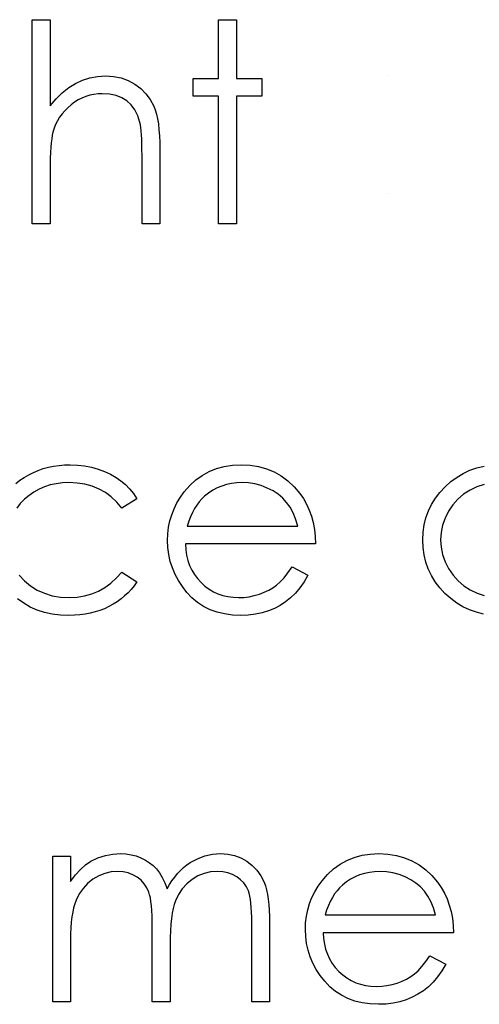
# Model space of a CAD drawing. Header units: inches. Extents: x 370 to 474, y 80 to 168.
# Tile 72 of 170: x 429.544 to 429.862, y 83.996 to 84.677. Entities that reach past the tile are written whole.
import ezdxf

# ---------------------------------------------------------------- set-up
doc = ezdxf.new("R2010")
doc.units = ezdxf.units.IN
doc.header["$LTSCALE"] = 0.5
doc.header["$MEASUREMENT"] = 0

msp = doc.modelspace()

# ---------------------------------------------------------------- linework, layer by layer
at = {"color": 7, "linetype": 'Continuous'}
for p, q in [((429.55259, 84.67708), (429.56496, 84.67708)), ((429.5526, 84.53575), (429.5526, 84.67708)), ((429.56496, 84.67708), (429.56496, 84.67708)), ((429.56496, 84.67708), (429.56496, 84.61743)), ((429.68156, 84.67708), (429.69392, 84.67708)), ((429.68156, 84.63645), (429.68156, 84.67708)), ((429.69392, 84.67708), (429.69392, 84.67708)), ((429.69392, 84.67708), (429.69392, 84.63645)), ((429.58252, 84.63302), (429.5874, 84.63529)), ((429.5874, 84.63529), (429.59251, 84.63692)), ((429.59251, 84.63692), (429.59778, 84.63788)), ((429.59778, 84.63788), (429.60327, 84.63821)), ((429.60327, 84.63821), (429.60327, 84.63821)), ((429.60327, 84.63821), (429.60885, 84.63785)), ((429.60885, 84.63785), (429.6141, 84.63681)), ((429.6141, 84.63681), (429.61901, 84.63501)), ((429.61901, 84.63501), (429.62359, 84.63253)), ((429.66389, 84.62408), (429.66389, 84.63645)), ((429.66389, 84.63645), (429.66389, 84.63645)), ((429.66389, 84.63645), (429.68156, 84.63645)), ((429.68156, 84.63645), (429.68156, 84.63645)), ((429.69392, 84.63645), (429.69392, 84.63645)), ((429.69392, 84.63645), (429.71159, 84.63645)), ((429.71159, 84.63645), (429.71159, 84.63645)), ((429.71159, 84.63645), (429.71159, 84.62408)), ((429.79904, 84.63821), (429.79904, 84.63821)), ((429.56905, 84.62231), (429.57335, 84.62654)), ((429.57335, 84.62654), (429.57782, 84.63013)), ((429.57782, 84.63013), (429.58252, 84.63302)), ((429.62359, 84.63253), (429.62773, 84.62944)), ((429.62773, 84.62944), (429.63132, 84.62587)), ((429.56496, 84.61743), (429.56905, 84.62231)), ((429.58188, 84.61997), (429.57945, 84.61817)), ((429.58439, 84.62154), (429.58188, 84.61997)), ((429.58696, 84.62284), (429.58439, 84.62154)), ((429.58964, 84.62394), (429.58696, 84.62284)), ((429.59237, 84.62477), (429.58964, 84.62394)), ((429.59521, 84.62538), (429.59237, 84.62477)), ((429.59811, 84.62574), (429.59521, 84.62538)), ((429.60109, 84.62585), (429.59811, 84.62574)), ((429.60612, 84.62554), (429.60109, 84.62585)), ((429.60109, 84.62585), (429.60109, 84.62585)), ((429.61064, 84.6246), (429.60612, 84.62554)), ((429.61465, 84.62306), (429.61064, 84.6246)), ((429.61815, 84.62088), (429.61465, 84.62306)), ((429.62116, 84.61809), (429.61815, 84.62088)), ((429.63132, 84.62587), (429.6343, 84.62179)), ((429.6343, 84.62179), (429.6367, 84.61723)), ((429.68156, 84.62408), (429.66389, 84.62408)), ((429.66389, 84.62408), (429.66389, 84.62408)), ((429.68156, 84.53575), (429.68156, 84.62408)), ((429.68156, 84.62408), (429.68156, 84.62408)), ((429.71159, 84.62408), (429.69392, 84.62408)), ((429.69392, 84.62408), (429.69392, 84.62408)), ((429.69392, 84.62408), (429.69392, 84.53575)), ((429.71159, 84.62408), (429.71159, 84.62408)), ((429.56496, 84.61743), (429.56496, 84.61743)), ((429.57509, 84.61412), (429.57321, 84.61191)), ((429.57716, 84.61619), (429.57509, 84.61412)), ((429.57945, 84.61817), (429.57716, 84.61619)), ((429.62365, 84.6147), (429.62116, 84.61809)), ((429.62563, 84.61067), (429.62365, 84.6147)), ((429.6367, 84.61723), (429.6377, 84.61467)), ((429.6377, 84.61467), (429.63855, 84.61174)), ((429.57007, 84.60716), (429.5688, 84.60462)), ((429.57153, 84.60959), (429.57007, 84.60716)), ((429.57321, 84.61191), (429.57153, 84.60959)), ((429.62712, 84.60603), (429.62563, 84.61067)), ((429.62746, 84.60443), (429.62712, 84.60603)), ((429.62712, 84.60603), (429.62712, 84.60603)), ((429.63855, 84.61174), (429.63927, 84.60851)), ((429.63927, 84.60851), (429.63988, 84.60492)), ((429.56772, 84.60194), (429.56687, 84.59918)), ((429.5688, 84.60462), (429.56772, 84.60194)), ((429.62776, 84.60244), (429.62746, 84.60443)), ((429.62801, 84.60012), (429.62776, 84.60244)), ((429.6282, 84.59744), (429.62801, 84.60012)), ((429.63988, 84.60492), (429.64032, 84.60098)), ((429.64032, 84.60098), (429.64065, 84.59673)), ((429.56604, 84.59477), (429.56571, 84.59198)), ((429.56642, 84.59717), (429.56604, 84.59477)), ((429.56687, 84.59918), (429.56642, 84.59717)), ((429.56687, 84.59918), (429.56687, 84.59918)), ((429.62837, 84.59438), (429.6282, 84.59744)), ((429.62848, 84.59098), (429.62837, 84.59438)), ((429.64065, 84.59673), (429.64087, 84.59212)), ((429.56543, 84.58878), (429.56524, 84.58522)), ((429.56571, 84.59198), (429.56543, 84.58878)), ((429.62853, 84.58723), (429.62848, 84.59098)), ((429.62856, 84.58312), (429.62853, 84.58723)), ((429.64087, 84.59212), (429.64093, 84.58717)), ((429.64093, 84.58717), (429.64093, 84.58717)), ((429.64093, 84.58717), (429.64093, 84.53575)), ((429.56507, 84.58124), (429.56499, 84.57691)), ((429.56524, 84.58522), (429.56507, 84.58124)), ((429.62856, 84.53575), (429.62856, 84.58312)), ((429.62856, 84.58312), (429.62856, 84.58312)), ((429.56499, 84.57691), (429.56496, 84.57216)), ((429.56496, 84.57216), (429.56496, 84.57216)), ((429.56496, 84.57216), (429.56496, 84.53575)), ((429.79904, 84.55695), (429.79904, 84.55695)), ((429.56496, 84.53575), (429.5526, 84.53575)), ((429.5526, 84.53575), (429.5526, 84.53575)), ((429.56496, 84.53575), (429.56496, 84.53575)), ((429.64093, 84.53575), (429.62856, 84.53575)), ((429.62856, 84.53575), (429.62856, 84.53575)), ((429.64093, 84.53575), (429.64093, 84.53575)), ((429.69392, 84.53575), (429.68156, 84.53575)), ((429.68156, 84.53575), (429.68156, 84.53575)), ((429.69392, 84.53575), (429.69392, 84.53575)), ((429.56377, 84.36745), (429.56742, 84.36822)), ((429.56742, 84.36822), (429.57114, 84.36874)), ((429.57114, 84.36874), (429.57498, 84.36907)), ((429.57498, 84.36907), (429.57893, 84.36918)), ((429.57893, 84.36918), (429.57893, 84.36918)), ((429.57893, 84.36918), (429.58387, 84.36899)), ((429.58387, 84.36899), (429.58876, 84.36841)), ((429.58876, 84.36841), (429.59353, 84.36747)), ((429.68009, 84.36653), (429.68548, 84.36803)), ((429.68548, 84.36803), (429.69116, 84.36888)), ((429.69116, 84.36888), (429.69718, 84.36918)), ((429.69718, 84.36918), (429.69718, 84.36918)), ((429.69718, 84.36918), (429.70336, 84.36888)), ((429.70336, 84.36888), (429.70924, 84.36794)), ((429.70924, 84.36794), (429.71479, 84.3664)), ((429.86029, 84.36706), (429.86526, 84.36825)), ((429.54702, 84.36043), (429.55014, 84.36226)), ((429.55014, 84.36226), (429.5534, 84.36388)), ((429.5534, 84.36388), (429.55676, 84.36529)), ((429.55676, 84.36529), (429.56021, 84.36648)), ((429.56021, 84.36648), (429.56377, 84.36745)), ((429.59353, 84.36747), (429.59822, 84.36612)), ((429.59822, 84.36612), (429.6027, 84.36446)), ((429.6027, 84.36446), (429.60684, 84.36259)), ((429.60684, 84.36259), (429.61059, 84.36046)), ((429.6658, 84.35864), (429.67024, 84.36184)), ((429.67024, 84.36184), (429.67502, 84.36449)), ((429.67502, 84.36449), (429.68009, 84.36653)), ((429.71479, 84.3664), (429.72001, 84.36424)), ((429.72001, 84.36424), (429.72492, 84.36146)), ((429.72492, 84.36146), (429.7295, 84.35803)), ((429.84657, 84.36063), (429.85093, 84.36325)), ((429.85093, 84.36325), (429.85551, 84.36538)), ((429.85551, 84.36538), (429.86029, 84.36706)), ((429.54125, 84.35629), (429.54404, 84.35845)), ((429.54404, 84.35845), (429.54702, 84.36043)), ((429.56499, 84.35519), (429.56104, 84.35395)), ((429.56913, 84.3561), (429.56499, 84.35519)), ((429.57349, 84.35662), (429.56913, 84.3561)), ((429.57802, 84.35682), (429.57349, 84.35662)), ((429.58368, 84.35654), (429.57802, 84.35682)), ((429.57802, 84.35682), (429.57802, 84.35682)), ((429.589, 84.35571), (429.58368, 84.35654)), ((429.59406, 84.35433), (429.589, 84.35571)), ((429.5988, 84.3524), (429.59406, 84.35433)), ((429.61059, 84.36046), (429.61401, 84.35812)), ((429.61401, 84.35812), (429.61713, 84.35549)), ((429.61713, 84.35549), (429.62, 84.35254)), ((429.65782, 84.35041), (429.66166, 84.3548)), ((429.66166, 84.3548), (429.6658, 84.35864)), ((429.68379, 84.35447), (429.68059, 84.35312)), ((429.68708, 84.35549), (429.68379, 84.35447)), ((429.69053, 84.35624), (429.68708, 84.35549)), ((429.69412, 84.35668), (429.69053, 84.35624)), ((429.69782, 84.35682), (429.69412, 84.35668)), ((429.70234, 84.3566), (429.69782, 84.35682)), ((429.69782, 84.35682), (429.69782, 84.35682)), ((429.70676, 84.35588), (429.70234, 84.3566)), ((429.71109, 84.35472), (429.70676, 84.35588)), ((429.71529, 84.35306), (429.71109, 84.35472)), ((429.7295, 84.35803), (429.73378, 84.354)), ((429.73378, 84.354), (429.73773, 84.34937)), ((429.83476, 84.35008), (429.8384, 84.35397)), ((429.8384, 84.35397), (429.84237, 84.35754)), ((429.84237, 84.35754), (429.84657, 84.36063)), ((429.86534, 84.35552), (429.86037, 84.35389)), ((429.55036, 84.34801), (429.54719, 84.34531)), ((429.55373, 84.35033), (429.55036, 84.34801)), ((429.55729, 84.35232), (429.55373, 84.35033)), ((429.56104, 84.35395), (429.55729, 84.35232)), ((429.60322, 84.34992), (429.5988, 84.3524)), ((429.60733, 84.34688), (429.60322, 84.34992)), ((429.62, 84.35254), (429.62265, 84.34923)), ((429.62265, 84.34923), (429.62503, 84.34558)), ((429.65511, 84.34666), (429.65782, 84.35041)), ((429.65782, 84.35041), (429.65782, 84.35041)), ((429.67187, 84.34738), (429.66994, 84.34556)), ((429.67466, 84.34959), (429.67187, 84.34738)), ((429.67187, 84.34738), (429.67187, 84.34738)), ((429.67756, 84.35152), (429.67466, 84.34959)), ((429.68059, 84.35312), (429.67756, 84.35152)), ((429.71924, 84.35105), (429.71529, 84.35306)), ((429.72277, 84.34873), (429.71924, 84.35105)), ((429.72592, 84.34611), (429.72277, 84.34873)), ((429.73773, 84.34937), (429.73773, 84.34937)), ((429.73773, 84.34937), (429.74027, 84.34575)), ((429.83161, 84.34597), (429.83476, 84.35008)), ((429.85118, 84.34879), (429.84723, 84.34539)), ((429.8556, 84.35163), (429.85118, 84.34879)), ((429.86037, 84.35389), (429.8556, 84.35163)), ((429.54431, 84.34235), (429.54183, 84.33923)), ((429.54719, 84.34531), (429.54431, 84.34235)), ((429.61117, 84.34329), (429.60733, 84.34688)), ((429.61467, 84.33915), (429.61117, 84.34329)), ((429.62503, 84.34558), (429.61467, 84.33915)), ((429.65075, 84.33877), (429.65274, 84.34277)), ((429.65274, 84.34277), (429.65511, 84.34666)), ((429.66646, 84.34128), (429.66491, 84.33882)), ((429.66814, 84.34351), (429.66646, 84.34128)), ((429.66994, 84.34556), (429.66814, 84.34351)), ((429.72862, 84.34318), (429.72592, 84.34611)), ((429.73099, 84.33987), (429.72862, 84.34318)), ((429.74027, 84.34575), (429.74245, 84.34194)), ((429.74245, 84.34194), (429.74433, 84.33788)), ((429.82678, 84.33722), (429.82896, 84.34169)), ((429.82896, 84.34169), (429.83161, 84.34597)), ((429.84375, 84.3415), (429.84075, 84.33705)), ((429.84723, 84.34539), (429.84375, 84.3415)), ((429.61467, 84.33915), (429.61467, 84.33915)), ((429.64785, 84.33035), (429.64912, 84.33463)), ((429.64912, 84.33463), (429.65075, 84.33877)), ((429.66348, 84.33612), (429.66215, 84.33322)), ((429.66491, 84.33882), (429.66348, 84.33612)), ((429.73307, 84.33603), (429.73099, 84.33987)), ((429.73486, 84.33167), (429.73307, 84.33603)), ((429.74433, 84.33788), (429.74585, 84.33363)), ((429.74585, 84.33363), (429.74706, 84.32916)), ((429.82507, 84.33253), (429.82678, 84.33722)), ((429.84075, 84.33705), (429.83834, 84.33231)), ((429.64694, 84.32596), (429.64785, 84.33035)), ((429.66097, 84.33013), (429.65989, 84.32679)), ((429.65989, 84.32679), (429.65989, 84.32679)), ((429.65989, 84.32679), (429.73632, 84.32679)), ((429.66215, 84.33322), (429.66097, 84.33013)), ((429.73632, 84.32679), (429.73486, 84.33167)), ((429.74706, 84.32916), (429.74794, 84.32447)), ((429.82313, 84.32259), (429.82385, 84.32767)), ((429.82385, 84.32767), (429.82507, 84.33253)), ((429.83663, 84.32739), (429.83558, 84.32237)), ((429.83834, 84.33231), (429.83663, 84.32739)), ((429.64623, 84.31679), (429.64642, 84.32143)), ((429.64642, 84.32143), (429.64694, 84.32596)), ((429.74794, 84.32447), (429.74847, 84.31955)), ((429.82289, 84.31735), (429.82313, 84.32259)), ((429.83558, 84.32237), (429.83525, 84.31721)), ((429.64645, 84.31185), (429.64623, 84.31679)), ((429.64623, 84.31679), (429.64623, 84.31679)), ((429.74869, 84.31442), (429.65859, 84.31442)), ((429.65859, 84.31442), (429.65859, 84.31442)), ((429.65859, 84.31442), (429.65884, 84.31044)), ((429.74847, 84.31955), (429.74869, 84.31442)), ((429.74869, 84.31442), (429.74869, 84.31442)), ((429.82313, 84.31199), (429.82289, 84.31735)), ((429.82289, 84.31735), (429.82289, 84.31735)), ((429.83525, 84.31721), (429.83525, 84.31721)), ((429.83525, 84.31721), (429.83561, 84.31207)), ((429.64705, 84.30702), (429.64645, 84.31185)), ((429.6481, 84.30236), (429.64705, 84.30702)), ((429.65884, 84.31044), (429.65939, 84.30664)), ((429.65939, 84.30664), (429.66028, 84.30302)), ((429.82385, 84.30683), (429.82313, 84.31199)), ((429.82504, 84.30189), (429.82385, 84.30683)), ((429.83561, 84.31207), (429.83663, 84.30705)), ((429.83663, 84.30705), (429.83837, 84.30214)), ((429.64959, 84.2978), (429.6481, 84.30236)), ((429.66028, 84.30302), (429.66149, 84.2996)), ((429.66149, 84.2996), (429.66298, 84.29637)), ((429.82672, 84.29714), (429.82504, 84.30189)), ((429.83837, 84.30214), (429.8408, 84.29733)), ((429.54365, 84.29275), (429.54727, 84.2888)), ((429.611, 84.29085), (429.61467, 84.29499)), ((429.61467, 84.29499), (429.61467, 84.29499)), ((429.61467, 84.29499), (429.62503, 84.2882)), ((429.65147, 84.29336), (429.64959, 84.2978)), ((429.65376, 84.28905), (429.65147, 84.29336)), ((429.66298, 84.29637), (429.6648, 84.2933)), ((429.6648, 84.2933), (429.66696, 84.29043)), ((429.72685, 84.29104), (429.72959, 84.29446)), ((429.72959, 84.29446), (429.7324, 84.29852)), ((429.7324, 84.29852), (429.74339, 84.29275)), ((429.74339, 84.29275), (429.74068, 84.28814)), ((429.74339, 84.29275), (429.74339, 84.29275)), ((429.8289, 84.29259), (429.82672, 84.29714)), ((429.8408, 84.29733), (429.84384, 84.29286)), ((429.84384, 84.29286), (429.84731, 84.28891)), ((429.54727, 84.2888), (429.55138, 84.28541)), ((429.60289, 84.28422), (429.60706, 84.28726)), ((429.60706, 84.28726), (429.611, 84.29085)), ((429.62503, 84.2882), (429.62315, 84.28552)), ((429.62503, 84.2882), (429.62503, 84.2882)), ((429.65649, 84.28488), (429.65376, 84.28905)), ((429.66696, 84.29043), (429.66941, 84.28773)), ((429.66941, 84.28773), (429.67212, 84.2853)), ((429.71913, 84.28408), (429.72172, 84.28593)), ((429.72172, 84.28593), (429.72423, 84.28817)), ((429.72423, 84.28817), (429.72685, 84.29104)), ((429.74068, 84.28814), (429.73779, 84.284)), ((429.83153, 84.28825), (429.8289, 84.29259)), ((429.83464, 84.28414), (429.83153, 84.28825)), ((429.84731, 84.28891), (429.85129, 84.28549)), ((429.55138, 84.28541), (429.55605, 84.28254)), ((429.55605, 84.28254), (429.56112, 84.28025)), ((429.56112, 84.28025), (429.56648, 84.27862)), ((429.58878, 84.27842), (429.59372, 84.27981)), ((429.59372, 84.27981), (429.59844, 84.28174)), ((429.59844, 84.28174), (429.60289, 84.28422)), ((429.6189, 84.28061), (429.61655, 84.2784)), ((429.62111, 84.28298), (429.6189, 84.28061)), ((429.62315, 84.28552), (429.62111, 84.28298)), ((429.65964, 84.28085), (429.65649, 84.28488)), ((429.66315, 84.27713), (429.65964, 84.28085)), ((429.67212, 84.2853), (429.67496, 84.28317)), ((429.67496, 84.28317), (429.67797, 84.28138)), ((429.67797, 84.28138), (429.68114, 84.27992)), ((429.68114, 84.27992), (429.68446, 84.27878)), ((429.70623, 84.27865), (429.70977, 84.27967)), ((429.70977, 84.27967), (429.71316, 84.28094)), ((429.71316, 84.28094), (429.71628, 84.28243)), ((429.71628, 84.28243), (429.71913, 84.28408)), ((429.73469, 84.2803), (429.73138, 84.2771)), ((429.73779, 84.284), (429.73469, 84.2803)), ((429.83826, 84.28022), (429.83464, 84.28414)), ((429.84221, 84.27663), (429.83826, 84.28022)), ((429.85129, 84.28549), (429.85573, 84.28259)), ((429.85573, 84.28259), (429.86051, 84.28027)), ((429.86051, 84.28027), (429.86545, 84.27865)), ((429.54666, 84.27335), (429.54235, 84.27638)), ((429.55124, 84.27078), (429.54666, 84.27335)), ((429.56648, 84.27862), (429.57214, 84.27765)), ((429.57214, 84.27765), (429.5781, 84.27732)), ((429.5781, 84.27732), (429.58357, 84.2776)), ((429.5781, 84.27732), (429.5781, 84.27732)), ((429.58357, 84.2776), (429.58878, 84.27842)), ((429.60857, 84.27266), (429.60562, 84.27105)), ((429.61139, 84.27442), (429.60857, 84.27266)), ((429.61407, 84.27633), (429.61139, 84.27442)), ((429.61655, 84.2784), (429.61407, 84.27633)), ((429.66701, 84.2739), (429.66315, 84.27713)), ((429.67118, 84.27117), (429.66701, 84.2739)), ((429.68446, 84.27878), (429.68793, 84.27798)), ((429.68793, 84.27798), (429.69155, 84.27749)), ((429.69155, 84.27749), (429.69533, 84.27732)), ((429.69533, 84.27732), (429.69903, 84.27746)), ((429.69533, 84.27732), (429.69533, 84.27732)), ((429.69903, 84.27746), (429.70265, 84.2779)), ((429.70265, 84.2779), (429.70623, 84.27865)), ((429.72788, 84.27431), (429.72418, 84.27188)), ((429.73138, 84.2771), (429.72788, 84.27431)), ((429.84635, 84.27354), (429.84221, 84.27663)), ((429.85071, 84.27092), (429.84635, 84.27354)), ((429.55607, 84.26868), (429.55124, 84.27078)), ((429.56115, 84.26705), (429.55607, 84.26868)), ((429.56648, 84.26589), (429.56115, 84.26705)), ((429.57206, 84.26518), (429.56648, 84.26589)), ((429.58911, 84.26581), (429.58547, 84.26534)), ((429.59262, 84.26647), (429.58911, 84.26581)), ((429.59604, 84.26733), (429.59262, 84.26647)), ((429.59933, 84.26838), (429.59604, 84.26733)), ((429.60253, 84.26962), (429.59933, 84.26838)), ((429.60562, 84.27105), (429.60253, 84.26962)), ((429.67565, 84.26893), (429.67118, 84.27117)), ((429.68048, 84.26719), (429.67565, 84.26893)), ((429.68562, 84.26595), (429.68048, 84.26719)), ((429.69108, 84.2652), (429.68562, 84.26595)), ((429.70704, 84.26573), (429.70209, 84.26515)), ((429.7117, 84.26669), (429.70704, 84.26573)), ((429.71609, 84.26805), (429.7117, 84.26669)), ((429.72023, 84.26979), (429.71609, 84.26805)), ((429.72418, 84.27188), (429.72023, 84.26979)), ((429.85524, 84.26876), (429.85071, 84.27092)), ((429.85998, 84.26711), (429.85524, 84.26876)), ((429.86493, 84.26592), (429.85998, 84.26711)), ((429.57791, 84.26495), (429.57206, 84.26518)), ((429.58174, 84.26504), (429.57791, 84.26495)), ((429.57791, 84.26495), (429.57791, 84.26495)), ((429.58547, 84.26534), (429.58174, 84.26504)), ((429.69688, 84.26495), (429.69108, 84.2652)), ((429.70209, 84.26515), (429.69688, 84.26495)), ((429.69688, 84.26495), (429.69688, 84.26495)), ((429.56673, 84.09839), (429.57909, 84.09839)), ((429.56673, 83.99769), (429.56673, 84.09839)), ((429.57909, 84.09839), (429.57909, 84.09839)), ((429.57909, 84.09839), (429.57909, 84.08089)), ((429.59306, 84.09505), (429.59806, 84.09728)), ((429.59806, 84.09728), (429.60319, 84.09889)), ((429.60319, 84.09889), (429.60844, 84.09982)), ((429.60844, 84.09982), (429.61382, 84.10016)), ((429.61382, 84.10016), (429.61382, 84.10016)), ((429.61382, 84.10016), (429.61746, 84.09996)), ((429.61746, 84.09996), (429.621, 84.09944)), ((429.621, 84.09944), (429.62445, 84.09853)), ((429.62445, 84.09853), (429.62779, 84.09726)), ((429.62779, 84.09726), (429.63096, 84.09568)), ((429.63096, 84.09568), (429.6338, 84.09389)), ((429.66199, 84.09394), (429.6669, 84.09665)), ((429.6669, 84.09665), (429.67203, 84.09861)), ((429.67203, 84.09861), (429.67731, 84.09977)), ((429.67731, 84.09977), (429.6828, 84.10016)), ((429.6828, 84.10016), (429.6828, 84.10016)), ((429.6828, 84.10016), (429.68785, 84.09982)), ((429.68785, 84.09982), (429.6926, 84.09886)), ((429.6926, 84.09886), (429.69704, 84.0972)), ((429.69704, 84.0972), (429.70118, 84.09491)), ((429.76564, 84.09281), (429.77041, 84.09546)), ((429.77041, 84.09546), (429.77549, 84.09751)), ((429.77549, 84.09751), (429.78087, 84.099)), ((429.78087, 84.099), (429.78656, 84.09985)), ((429.78656, 84.09985), (429.79258, 84.10016)), ((429.79258, 84.10016), (429.79258, 84.10016)), ((429.79258, 84.10016), (429.79876, 84.09985)), ((429.79876, 84.09985), (429.80464, 84.09891)), ((429.80464, 84.09891), (429.81019, 84.09737)), ((429.81019, 84.09737), (429.81541, 84.09521)), ((429.81541, 84.09521), (429.82032, 84.09243)), ((429.58252, 84.08542), (429.586, 84.08928)), ((429.586, 84.08928), (429.5895, 84.09248)), ((429.5895, 84.09248), (429.59306, 84.09505)), ((429.59306, 84.09505), (429.59306, 84.09505)), ((429.6338, 84.09389), (429.63637, 84.09185)), ((429.63637, 84.09185), (429.63861, 84.08956)), ((429.63861, 84.08956), (429.64062, 84.08691)), ((429.65313, 84.08633), (429.6552, 84.08851)), ((429.6552, 84.08851), (429.65735, 84.09049)), ((429.65735, 84.09049), (429.65961, 84.09232)), ((429.65961, 84.09232), (429.66199, 84.09394)), ((429.70118, 84.09491), (429.70491, 84.09204)), ((429.70491, 84.09204), (429.70814, 84.08864)), ((429.70814, 84.08864), (429.71084, 84.08475)), ((429.75705, 84.08577), (429.76119, 84.08961)), ((429.76119, 84.08961), (429.76564, 84.09281)), ((429.82032, 84.09243), (429.8249, 84.089)), ((429.8249, 84.089), (429.82918, 84.08497)), ((429.57909, 84.08089), (429.58252, 84.08542)), ((429.59463, 84.08241), (429.59094, 84.07948)), ((429.59867, 84.08475), (429.59463, 84.08241)), ((429.60286, 84.08644), (429.59867, 84.08475)), ((429.60719, 84.08746), (429.60286, 84.08644)), ((429.61167, 84.08779), (429.60719, 84.08746)), ((429.61548, 84.08754), (429.61167, 84.08779)), ((429.61167, 84.08779), (429.61167, 84.08779)), ((429.61901, 84.08682), (429.61548, 84.08754)), ((429.62229, 84.08558), (429.61901, 84.08682)), ((429.62527, 84.08387), (429.62229, 84.08558)), ((429.62792, 84.08177), (429.62527, 84.08387)), ((429.63016, 84.07934), (429.62792, 84.08177)), ((429.64062, 84.08691), (429.64253, 84.08373)), ((429.64253, 84.08373), (429.64427, 84.08006)), ((429.64929, 84.08144), (429.65117, 84.08398)), ((429.65117, 84.08398), (429.65313, 84.08633)), ((429.6632, 84.08227), (429.6595, 84.07929)), ((429.66726, 84.0847), (429.6632, 84.08227)), ((429.67154, 84.08641), (429.66726, 84.0847)), ((429.67598, 84.08746), (429.67154, 84.08641)), ((429.68065, 84.08779), (429.67598, 84.08746)), ((429.68446, 84.08757), (429.68065, 84.08779)), ((429.68065, 84.08779), (429.68065, 84.08779)), ((429.68796, 84.08688), (429.68446, 84.08757)), ((429.69122, 84.08572), (429.68796, 84.08688)), ((429.69417, 84.08412), (429.69122, 84.08572)), ((429.69679, 84.08213), (429.69417, 84.08412)), ((429.699, 84.07987), (429.69679, 84.08213)), ((429.71084, 84.08475), (429.71303, 84.08031)), ((429.75322, 84.08139), (429.75705, 84.08577)), ((429.77295, 84.08249), (429.77005, 84.08056)), ((429.77599, 84.08409), (429.77295, 84.08249)), ((429.77919, 84.08544), (429.77599, 84.08409)), ((429.78247, 84.08646), (429.77919, 84.08544)), ((429.78593, 84.08721), (429.78247, 84.08646)), ((429.78951, 84.08765), (429.78593, 84.08721)), ((429.79321, 84.08779), (429.78951, 84.08765)), ((429.79774, 84.08757), (429.79321, 84.08779)), ((429.79321, 84.08779), (429.79321, 84.08779)), ((429.80216, 84.08685), (429.79774, 84.08757)), ((429.80649, 84.08569), (429.80216, 84.08685)), ((429.81069, 84.08404), (429.80649, 84.08569)), ((429.81463, 84.08202), (429.81069, 84.08404)), ((429.81817, 84.0797), (429.81463, 84.08202)), ((429.82918, 84.08497), (429.83313, 84.08034)), ((429.57909, 84.08089), (429.57909, 84.08089)), ((429.58773, 84.07609), (429.58506, 84.07225)), ((429.59094, 84.07948), (429.58773, 84.07609)), ((429.63195, 84.07658), (429.63016, 84.07934)), ((429.63331, 84.07349), (429.63195, 84.07658)), ((429.64427, 84.08006), (429.64587, 84.07584)), ((429.64587, 84.07584), (429.64752, 84.07874)), ((429.64587, 84.07584), (429.64587, 84.07584)), ((429.64752, 84.07874), (429.64929, 84.08144)), ((429.65636, 84.07584), (429.65373, 84.07192)), ((429.6595, 84.07929), (429.65636, 84.07584)), ((429.7008, 84.07727), (429.699, 84.07987)), ((429.70218, 84.0744), (429.7008, 84.07727)), ((429.71303, 84.08031), (429.71394, 84.07782)), ((429.71394, 84.07782), (429.71471, 84.07504)), ((429.71471, 84.07504), (429.71537, 84.07197)), ((429.74814, 84.07374), (429.75051, 84.07763)), ((429.75051, 84.07763), (429.75322, 84.08139)), ((429.75322, 84.08139), (429.75322, 84.08139)), ((429.76533, 84.07653), (429.76354, 84.07448)), ((429.76727, 84.07835), (429.76533, 84.07653)), ((429.77005, 84.08056), (429.76727, 84.07835)), ((429.76727, 84.07835), (429.76727, 84.07835)), ((429.82131, 84.07708), (429.81817, 84.0797)), ((429.82402, 84.07415), (429.82131, 84.07708)), ((429.83313, 84.08034), (429.83313, 84.08034)), ((429.83313, 84.08034), (429.83567, 84.07672)), ((429.83567, 84.07672), (429.83785, 84.07291)), ((429.5829, 84.06791), (429.58202, 84.06549)), ((429.58506, 84.07225), (429.5829, 84.06791)), ((429.63386, 84.0717), (429.63331, 84.07349)), ((429.63433, 84.06952), (429.63386, 84.0717)), ((429.63471, 84.067), (429.63433, 84.06952)), ((429.65373, 84.07192), (429.65164, 84.06756)), ((429.70273, 84.07275), (429.70218, 84.0744)), ((429.7032, 84.07076), (429.70273, 84.07275)), ((429.70361, 84.06847), (429.7032, 84.07076)), ((429.70394, 84.06587), (429.70361, 84.06847)), ((429.71537, 84.07197), (429.71592, 84.06861)), ((429.71592, 84.06861), (429.71634, 84.06496)), ((429.74452, 84.0656), (429.74615, 84.06974)), ((429.74615, 84.06974), (429.74814, 84.07374)), ((429.76031, 84.06979), (429.75887, 84.06709)), ((429.76186, 84.07225), (429.76031, 84.06979)), ((429.76354, 84.07448), (429.76186, 84.07225)), ((429.82639, 84.07084), (429.82402, 84.07415)), ((429.82846, 84.067), (429.82639, 84.07084)), ((429.83785, 84.07291), (429.83972, 84.06885)), ((429.83972, 84.06885), (429.84124, 84.0646)), ((429.58125, 84.06278), (429.58058, 84.05974)), ((429.58202, 84.06549), (429.58125, 84.06278)), ((429.63505, 84.06411), (429.63471, 84.067)), ((429.63529, 84.06085), (429.63505, 84.06411)), ((429.65003, 84.0622), (429.64943, 84.05894)), ((429.65078, 84.06507), (429.65003, 84.0622)), ((429.65164, 84.06756), (429.65078, 84.06507)), ((429.70419, 84.06295), (429.70394, 84.06587)), ((429.70439, 84.05972), (429.70419, 84.06295)), ((429.71634, 84.06496), (429.71664, 84.06101)), ((429.74234, 84.05693), (429.74325, 84.06132)), ((429.74325, 84.06132), (429.74452, 84.0656)), ((429.75636, 84.0611), (429.75529, 84.05776)), ((429.75755, 84.06419), (429.75636, 84.0611)), ((429.75887, 84.06709), (429.75755, 84.06419)), ((429.83026, 84.06264), (429.82846, 84.067)), ((429.83172, 84.05776), (429.83026, 84.06264)), ((429.84124, 84.0646), (429.84246, 84.06013)), ((429.58006, 84.0564), (429.57962, 84.05279)), ((429.58058, 84.05974), (429.58006, 84.0564)), ((429.63549, 84.05723), (429.63529, 84.06085)), ((429.6356, 84.05323), (429.63549, 84.05723)), ((429.6489, 84.0553), (429.64852, 84.05127)), ((429.64943, 84.05894), (429.6489, 84.0553)), ((429.7045, 84.05616), (429.70439, 84.05972)), ((429.70452, 84.05229), (429.7045, 84.05616)), ((429.71664, 84.06101), (429.71683, 84.05676)), ((429.71683, 84.05676), (429.71689, 84.05224)), ((429.74182, 84.0524), (429.74234, 84.05693)), ((429.75529, 84.05776), (429.75529, 84.05776)), ((429.75529, 84.05776), (429.83172, 84.05776)), ((429.84246, 84.06013), (429.84334, 84.05544)), ((429.84334, 84.05544), (429.84386, 84.05052)), ((429.57934, 84.04884), (429.57915, 84.04462)), ((429.57962, 84.05279), (429.57934, 84.04884)), ((429.63563, 84.0489), (429.6356, 84.05323)), ((429.63563, 83.99769), (429.63563, 84.0489)), ((429.63563, 84.0489), (429.63563, 84.0489)), ((429.64852, 84.05127), (429.64821, 84.04685)), ((429.70452, 83.99769), (429.70452, 84.05229)), ((429.70452, 84.05229), (429.70452, 84.05229)), ((429.71689, 84.05224), (429.71689, 84.05224)), ((429.71689, 84.05224), (429.71689, 83.99769)), ((429.74162, 84.04776), (429.74182, 84.0524)), ((429.74184, 84.04282), (429.74162, 84.04776)), ((429.74162, 84.04776), (429.74162, 84.04776)), ((429.84386, 84.05052), (429.84409, 84.04539)), ((429.57915, 84.04462), (429.57909, 84.04006)), ((429.64805, 84.04205), (429.64799, 84.03686)), ((429.64821, 84.04685), (429.64805, 84.04205)), ((429.74245, 84.03799), (429.74184, 84.04282)), ((429.84409, 84.04539), (429.75399, 84.04539)), ((429.75399, 84.04539), (429.75399, 84.04539)), ((429.75399, 84.04539), (429.75424, 84.04142)), ((429.75424, 84.04142), (429.75479, 84.03761)), ((429.84409, 84.04539), (429.84409, 84.04539)), ((429.57909, 84.04006), (429.57909, 84.04006)), ((429.57909, 84.04006), (429.57909, 83.99769)), ((429.64799, 84.03686), (429.64799, 84.03686)), ((429.64799, 84.03686), (429.64799, 83.99769)), ((429.7435, 84.03333), (429.74245, 84.03799)), ((429.75479, 84.03761), (429.75567, 84.03399)), ((429.75567, 84.03399), (429.75689, 84.03057)), ((429.74499, 84.02877), (429.7435, 84.03333)), ((429.74687, 84.02433), (429.74499, 84.02877)), ((429.75689, 84.03057), (429.75838, 84.02734)), ((429.75838, 84.02734), (429.7602, 84.02427)), ((429.82498, 84.02543), (429.8278, 84.02949)), ((429.8278, 84.02949), (429.83879, 84.02372)), ((429.74916, 84.02002), (429.74687, 84.02433)), ((429.7602, 84.02427), (429.76235, 84.0214)), ((429.76235, 84.0214), (429.76481, 84.0187)), ((429.81963, 84.01914), (429.82225, 84.02201)), ((429.82225, 84.02201), (429.82498, 84.02543)), ((429.83879, 84.02372), (429.83608, 84.01911)), ((429.83879, 84.02372), (429.83879, 84.02372)), ((429.75189, 84.01586), (429.74916, 84.02002)), ((429.75504, 84.01183), (429.75189, 84.01586)), ((429.76481, 84.0187), (429.76751, 84.01627)), ((429.76751, 84.01627), (429.77036, 84.01414)), ((429.77036, 84.01414), (429.77337, 84.01235)), ((429.80856, 84.01191), (429.81168, 84.0134)), ((429.81168, 84.0134), (429.81452, 84.01505)), ((429.81452, 84.01505), (429.81712, 84.0169)), ((429.81712, 84.0169), (429.81963, 84.01914)), ((429.83318, 84.01497), (429.83009, 84.01127)), ((429.83608, 84.01911), (429.83318, 84.01497)), ((429.75854, 84.0081), (429.75504, 84.01183)), ((429.76241, 84.00487), (429.75854, 84.0081)), ((429.77337, 84.01235), (429.77654, 84.01089)), ((429.77654, 84.01089), (429.77985, 84.00975)), ((429.77985, 84.00975), (429.78333, 84.00895)), ((429.78333, 84.00895), (429.78695, 84.00846)), ((429.78695, 84.00846), (429.79073, 84.00829)), ((429.79073, 84.00829), (429.79443, 84.00843)), ((429.79073, 84.00829), (429.79073, 84.00829)), ((429.79443, 84.00843), (429.79804, 84.00887)), ((429.79804, 84.00887), (429.80163, 84.00962)), ((429.80163, 84.00962), (429.80516, 84.01064)), ((429.80516, 84.01064), (429.80856, 84.01191)), ((429.82678, 84.00807), (429.82327, 84.00528)), ((429.83009, 84.01127), (429.82678, 84.00807)), ((429.76658, 84.00214), (429.76241, 84.00487)), ((429.77105, 83.9999), (429.76658, 84.00214)), ((429.77588, 83.99816), (429.77105, 83.9999)), ((429.81563, 84.00076), (429.81149, 83.99902)), ((429.81957, 84.00285), (429.81563, 84.00076)), ((429.82327, 84.00528), (429.81957, 84.00285)), ((429.57909, 83.99769), (429.56673, 83.99769)), ((429.56673, 83.99769), (429.56673, 83.99769)), ((429.57909, 83.99769), (429.57909, 83.99769)), ((429.64799, 83.99769), (429.63563, 83.99769)), ((429.63563, 83.99769), (429.63563, 83.99769)), ((429.64799, 83.99769), (429.64799, 83.99769)), ((429.71689, 83.99769), (429.70452, 83.99769)), ((429.70452, 83.99769), (429.70452, 83.99769)), ((429.71689, 83.99769), (429.71689, 83.99769)), ((429.78101, 83.99692), (429.77588, 83.99816)), ((429.78648, 83.99617), (429.78101, 83.99692)), ((429.79227, 83.99593), (429.78648, 83.99617)), ((429.79749, 83.99612), (429.79227, 83.99593)), ((429.79227, 83.99593), (429.79227, 83.99593)), ((429.80243, 83.9967), (429.79749, 83.99612)), ((429.8071, 83.99766), (429.80243, 83.9967)), ((429.81149, 83.99902), (429.8071, 83.99766))]:
    msp.add_line(p, q, dxfattribs=at)

doc.saveas('drawing.dxf')
